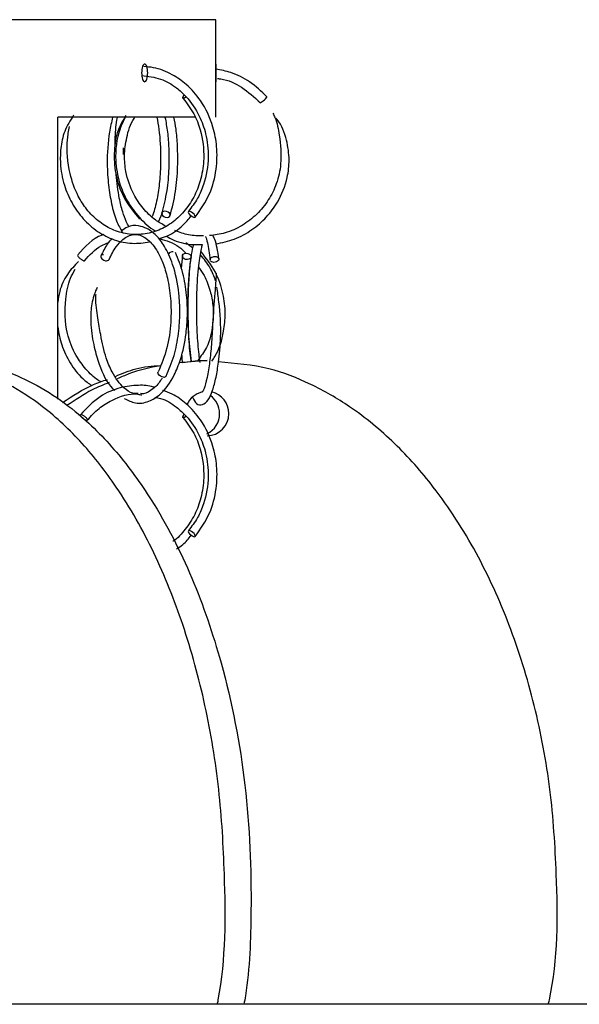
# Model space of a CAD drawing. Header units: millimetres. Extents: x 331 to 1634, y 417 to 1709.
# Tile 139 of 142: x 1470 to 1502, y 1017 to 1073. Entities that reach past the tile are written whole.
import ezdxf

# ---------------------------------------------------------------- set-up
doc = ezdxf.new("R2010")
doc.units = ezdxf.units.MM

msp = doc.modelspace()

# ---------------------------------------------------------------- linework, layer by layer
at = {"color": 7, "linetype": 'Continuous', "lineweight": 25}
for p, q in [((1481.453, 1072.664), (1414.953, 1072.664)), ((1481.453, 1070.164), (1481.453, 1072.664)), ((1481.467, 1070.164), (1481.453, 1070.164)), ((1481.453, 1067.164), (1481.453, 1069.164)), ((1481.453, 1069.164), (1481.467, 1069.164)), ((1480.307, 1067.164), (1472.544, 1067.164)), ((1472.544, 1051.278), (1472.544, 1067.164)), ((1476.243, 1065.057), (1476.252, 1065.447)), ((1478.223, 1061.269), (1478.452, 1061.77)), ((1480.147, 1059.807), (1479.76, 1060.089)), ((1479.572, 1059.37), (1479.491, 1058.654)), ((1480.956, 1053.459), (1479.382, 1053.325)), ((1479.571, 1053.342), (1480.435, 1053.459)), ((1480.435, 1053.459), (1480.956, 1053.459)), ((1542.453, 1017.164), (1414.953, 1017.164))]:
    msp.add_line(p, q, dxfattribs=at)
at = {"color": 1, "linetype": 'Continuous', "lineweight": 25}
msp.add_line((1475.41, 1059.11), (1475.435, 1059.144), dxfattribs=at)
at = {"color": 7, "linetype": 'Continuous', "lineweight": 25, "flags": 128}
for points in [[(1479.788, 1068.306), (1479.763, 1068.288), (1479.69, 1068.249), (1479.632, 1068.234), (1479.596, 1068.247), (1479.59, 1068.284), (1479.613, 1068.341), (1479.662, 1068.408), (1479.671, 1068.418)], [(1483.977, 1068.013), (1483.961, 1067.987), (1483.965, 1067.982), (1483.984, 1067.989), (1484.026, 1068.017), (1484.071, 1068.051), (1484.127, 1068.098), (1484.188, 1068.153), (1484.245, 1068.207), (1484.29, 1068.253), (1484.318, 1068.286), (1484.334, 1068.311), (1484.33, 1068.317), (1484.33, 1068.317)], [(1478.701, 1061.517), (1478.787, 1061.531), (1478.85, 1061.571), (1478.882, 1061.629), (1478.877, 1061.696), (1478.836, 1061.764), (1478.765, 1061.821), (1478.675, 1061.858), (1478.58, 1061.87), (1478.495, 1061.856), (1478.431, 1061.816), (1478.4, 1061.758), (1478.405, 1061.691), (1478.446, 1061.623), (1478.517, 1061.566), (1478.606, 1061.529), (1478.701, 1061.517)], [(1480.25, 1061.517), (1480.287, 1061.531), (1480.296, 1061.571), (1480.274, 1061.629), (1480.225, 1061.696), (1480.156, 1061.764), (1480.079, 1061.821), (1480.005, 1061.858), (1479.944, 1061.87), (1479.907, 1061.856), (1479.899, 1061.816), (1479.921, 1061.758), (1479.97, 1061.691), (1480.038, 1061.623), (1480.115, 1061.566), (1480.19, 1061.529), (1480.25, 1061.517)], [(1475.113, 1059.41), (1475.055, 1059.403), (1475, 1059.375), (1474.975, 1059.34), (1474.969, 1059.294), (1474.987, 1059.239), (1475.029, 1059.185), (1475.086, 1059.139), (1475.148, 1059.106), (1475.233, 1059.08), (1475.298, 1059.074), (1475.355, 1059.082), (1475.41, 1059.11), (1475.41, 1059.11)], [(1479.786, 1059.495), (1479.882, 1059.483), (1479.969, 1059.445), (1480.033, 1059.389), (1480.063, 1059.321), (1480.056, 1059.253), (1480.013, 1059.195), (1479.939, 1059.156), (1479.847, 1059.141), (1479.75, 1059.154), (1479.664, 1059.191), (1479.6, 1059.248), (1479.57, 1059.315), (1479.577, 1059.383), (1479.62, 1059.441), (1479.694, 1059.48), (1479.786, 1059.495)], [(1481.408, 1059.317), (1481.476, 1059.31), (1481.55, 1059.282), (1481.593, 1059.248), (1481.62, 1059.201), (1481.623, 1059.146), (1481.599, 1059.092), (1481.554, 1059.046), (1481.498, 1059.013), (1481.414, 1058.987), (1481.344, 1058.982), (1481.276, 1058.989), (1481.202, 1059.017), (1481.159, 1059.051), (1481.159, 1059.051)], [(1478.512, 1052.517), (1478.423, 1052.531), (1478.334, 1052.571), (1478.259, 1052.629), (1478.209, 1052.696), (1478.191, 1052.764), (1478.206, 1052.816)], [(1474.189, 1050.077), (1474.175, 1050.074), (1474.134, 1050.082), (1474.069, 1050.11), (1474.013, 1050.144), (1473.951, 1050.191), (1473.892, 1050.245), (1473.846, 1050.3), (1473.82, 1050.345), (1473.813, 1050.378), (1473.826, 1050.404), (1473.854, 1050.41), (1473.854, 1050.41)], [(1479.788, 1050.306), (1479.763, 1050.288), (1479.69, 1050.249), (1479.632, 1050.234), (1479.596, 1050.247), (1479.59, 1050.284), (1479.613, 1050.341), (1479.662, 1050.408), (1479.671, 1050.418)], [(1480.25, 1043.517), (1480.287, 1043.531), (1480.296, 1043.571), (1480.274, 1043.629), (1480.225, 1043.696), (1480.156, 1043.764), (1480.079, 1043.821), (1480.005, 1043.858), (1479.944, 1043.87), (1479.907, 1043.856), (1479.899, 1043.816), (1479.921, 1043.758), (1479.97, 1043.691), (1480.038, 1043.623), (1480.115, 1043.566), (1480.19, 1043.529), (1480.25, 1043.517)]]:
    msp.add_lwpolyline(points, dxfattribs=at)
at = {"color": 7, "linetype": 'Continuous', "lineweight": 25}
for centre, radius, start, end in [((1479.056, 1059.224), 0.364, 90.368, 144.5418), ((1478.533, 1052.648), 0.133, 261.0685, 328.1559), ((1480.963, 1050.476), 1.234, 102.9995, 157.1192), ((1480.412, 1050.463), 1.254, 359.8342, 54.6126), ((1480.942, 1050.467), 1.244, 359.6325, 77.0202), ((1480.415, 1050.455), 1.251, 295.4287, 0.2086), ((1480.946, 1050.45), 1.241, 270.4419, 0.4352)]:
    msp.add_arc(centre, radius, start, end, dxfattribs=at)
for points, knots in [([(1477.612, 1069.664), (1477.612, 1069.532), (1477.594, 1069.402), (1477.532, 1069.218), (1477.487, 1069.164), (1477.398, 1069.164), (1477.353, 1069.217), (1477.289, 1069.403), (1477.27, 1069.533), (1477.27, 1069.794), (1477.289, 1069.925), (1477.353, 1070.109), (1477.397, 1070.164), (1477.488, 1070.164), (1477.532, 1070.11), (1477.594, 1069.925), (1477.612, 1069.796), (1477.612, 1069.664)], [0, 0, 0, 0, 0.125, 0.125, 0.25, 0.25, 0.375, 0.375, 0.5, 0.5, 0.625, 0.625, 0.75, 0.75, 0.875, 0.875, 1, 1, 1, 1]), ([(1481.453, 1069.164), (1481.453, 1069.165), (1481.453, 1069.166), (1481.453, 1069.179), (1481.453, 1069.204), (1481.453, 1069.245), (1481.452, 1069.329), (1481.451, 1069.467), (1481.451, 1069.664), (1481.451, 1069.86), (1481.452, 1069.999), (1481.453, 1070.082), (1481.453, 1070.128), (1481.453, 1070.158), (1481.453, 1070.162), (1481.453, 1070.164)], [0, 0, 0, 0, 0.041951, 0.083538, 0.12549, 0.188123, 0.250756, 0.375352, 0.499945, 0.624588, 0.749336, 0.812031, 0.874725, 0.937363, 1, 1, 1, 1]), ([(1481.453, 1070.164), (1481.453, 1070.163), (1481.453, 1070.161), (1481.453, 1070.148), (1481.453, 1070.124), (1481.453, 1070.082), (1481.452, 1069.999), (1481.451, 1069.86), (1481.451, 1069.664), (1481.451, 1069.468), (1481.452, 1069.329), (1481.453, 1069.245), (1481.453, 1069.199), (1481.453, 1069.169), (1481.453, 1069.166), (1481.453, 1069.164)], [0, 0, 0, 0, 0.041887, 0.083411, 0.125298, 0.187886, 0.250475, 0.375083, 0.499789, 0.624545, 0.749187, 0.811782, 0.874376, 0.937188, 1, 1, 1, 1]), ([(1477.281, 1069.512), (1477.64, 1069.474), (1478.331, 1069.4), (1479.164, 1068.905), (1479.923, 1068.223), (1480.517, 1067.346), (1480.94, 1066.17), (1481.089, 1064.836), (1480.872, 1063.576), (1480.434, 1062.555), (1480.088, 1062.095), (1479.909, 1061.858)], [0, 0, 0, 0, 0.11967, 0.230408, 0.307864, 0.440948, 0.54423, 0.671758, 0.823423, 0.908678, 1, 1, 1, 1]), ([(1480.286, 1061.529), (1480.584, 1061.952), (1481.148, 1062.752), (1481.511, 1064.175), (1481.544, 1065.465), (1481.29, 1066.808), (1480.715, 1068.038), (1479.865, 1068.999), (1478.957, 1069.628), (1478.129, 1069.964), (1477.575, 1070.006), (1477.392, 1070.019)], [0, 0, 0, 0, 0.143, 0.270781, 0.383384, 0.480783, 0.629736, 0.742504, 0.834664, 0.945485, 1, 1, 1, 1]), ([(1484.333, 1068.317), (1484.02, 1068.616), (1483.422, 1069.187), (1482.406, 1069.693), (1481.737, 1069.824), (1481.452, 1069.88)], [0, 0, 0, 0, 0.386663, 0.73841, 1, 1, 1, 1]), ([(1481.551, 1069.349), (1481.614, 1069.342), (1482.093, 1069.294), (1482.977, 1068.883), (1483.624, 1068.291), (1483.962, 1067.982)], [0, 0, 0, 0, 0.067814, 0.513971, 1, 1, 1, 1]), ([(1479.602, 1068.241), (1479.817, 1067.958), (1480.224, 1067.421), (1480.674, 1066.268), (1480.836, 1064.995), (1480.654, 1063.736), (1480.288, 1062.749), (1479.754, 1061.911), (1479.06, 1061.236), (1478.248, 1060.766), (1477.365, 1060.536), (1476.46, 1060.55), (1475.589, 1060.813), (1474.814, 1061.29), (1474.175, 1061.936), (1473.609, 1062.813), (1473.133, 1064.149), (1473.013, 1065.526), (1473.158, 1066.394), (1473.198, 1066.637)], [0, 0, 0, 0, 0.058172, 0.110024, 0.194338, 0.254037, 0.306993, 0.361196, 0.416276, 0.471343, 0.526381, 0.581403, 0.636442, 0.690408, 0.741134, 0.790435, 0.861348, 0.961119, 1, 1, 1, 1]), ([(1473.441, 1067.288), (1473.251, 1066.987), (1472.889, 1066.413), (1472.698, 1065.454), (1472.668, 1064.431), (1472.866, 1063.371), (1473.321, 1062.301), (1473.959, 1061.405), (1474.773, 1060.691), (1475.717, 1060.222), (1476.725, 1060.001), (1477.395, 1060.09), (1477.724, 1060.134)], [0, 0, 0, 0, 0.096072, 0.183796, 0.259146, 0.373616, 0.475057, 0.579075, 0.684956, 0.79101, 0.897111, 1, 1, 1, 1]), ([(1484.671, 1067.39), (1484.71, 1067.31), (1484.9, 1066.92), (1485.071, 1065.96), (1485.191, 1064.688), (1484.909, 1063.437), (1484.44, 1062.475), (1483.783, 1061.668), (1482.95, 1061.035), (1482.032, 1060.612), (1481.389, 1060.529), (1481.09, 1060.49)], [0, 0, 0, 0, 0.029155, 0.141531, 0.319413, 0.444391, 0.555265, 0.66885, 0.784346, 0.899924, 1, 1, 1, 1]), ([(1475.632, 1067.164), (1475.571, 1066.889), (1475.386, 1066.062), (1475.3, 1064.709), (1475.387, 1063.343), (1475.57, 1062.239), (1475.831, 1061.308), (1476.074, 1060.879), (1476.19, 1060.674)], [0, 0, 0, 0, 0.118555, 0.356923, 0.523313, 0.678885, 0.847221, 1, 1, 1, 1]), ([(1476.388, 1067.264), (1476.22, 1066.988), (1475.85, 1066.381), (1475.693, 1065.23), (1475.761, 1063.947), (1476.208, 1062.58), (1476.829, 1061.821), (1477.153, 1061.425)], [0, 0, 0, 0, 0.151828, 0.33406, 0.536204, 0.758178, 1, 1, 1, 1]), ([(1475.781, 1065.537), (1475.781, 1065.654), (1475.781, 1066.16), (1475.821, 1066.733), (1475.898, 1067.109), (1475.909, 1067.164)], [0, 0, 0, 0, 0.204595, 0.883238, 1, 1, 1, 1]), ([(1476.351, 1067.164), (1476.245, 1066.948), (1475.874, 1066.195), (1475.738, 1064.893), (1475.967, 1063.508), (1476.438, 1062.406), (1477.134, 1061.498), (1477.7, 1060.935), (1478.05, 1060.761), (1478.054, 1060.759)], [0, 0, 0, 0, 0.099208, 0.346551, 0.521642, 0.677027, 0.836205, 0.998128, 1, 1, 1, 1]), ([(1478.621, 1061.029), (1478.425, 1061.137), (1477.948, 1061.399), (1477.336, 1062.019), (1476.724, 1062.924), (1476.371, 1063.946), (1476.273, 1065.044), (1476.419, 1066.058), (1476.632, 1066.812), (1476.88, 1067.143), (1476.896, 1067.164)], [0, 0, 0, 0, 0.095466, 0.2323663, 0.3653551, 0.556674, 0.6815048, 0.8255697, 0.9888147, 1, 1, 1, 1]), ([(1478.125, 1067.164), (1478.167, 1066.94), (1478.301, 1066.221), (1478.365, 1064.991), (1478.31, 1063.687), (1478.167, 1062.649), (1478.008, 1061.923), (1477.883, 1061.633), (1477.853, 1061.563)], [0, 0, 0, 0, 0.1208793, 0.3880328, 0.5776287, 0.7523919, 0.9404211, 1, 1, 1, 1]), ([(1478.588, 1067.164), (1478.639, 1066.89), (1478.742, 1066.342), (1478.812, 1065.354), (1478.815, 1064.224), (1478.702, 1062.917), (1478.508, 1062.173), (1478.404, 1061.774)], [0, 0, 0, 0, 0.156704, 0.313904, 0.507028, 0.735802, 1, 1, 1, 1]), ([(1478.878, 1061.613), (1478.991, 1062.051), (1479.202, 1062.864), (1479.318, 1064.281), (1479.305, 1065.483), (1479.233, 1066.443), (1479.134, 1066.946), (1479.092, 1067.164)], [0, 0, 0, 0, 0.279144, 0.518569, 0.718377, 0.878526, 1, 1, 1, 1]), ([(1481.449, 1060.025), (1481.8, 1060.099), (1482.524, 1060.252), (1483.495, 1060.789), (1484.318, 1061.506), (1485.045, 1062.483), (1485.485, 1063.594), (1485.628, 1064.806), (1485.461, 1065.92), (1485.164, 1066.745), (1484.862, 1067.086), (1484.838, 1067.113)], [0, 0, 0, 0, 0.116145, 0.238959, 0.354292, 0.466317, 0.627538, 0.732702, 0.85347, 0.988217, 1, 1, 1, 1]), ([(1476.559, 1061.009), (1476.508, 1061.096), (1476.382, 1061.309), (1476.189, 1061.848), (1475.974, 1062.699), (1475.884, 1063.479), (1475.831, 1063.94)], [0, 0, 0, 0, 0.155663, 0.380551, 0.63394, 1, 1, 1, 1]), ([(1478.282, 1060.325), (1478.433, 1060.374), (1478.905, 1060.525), (1479.525, 1060.966), (1479.911, 1061.421), (1480.065, 1061.602)], [0, 0, 0, 0, 0.220445, 0.689893, 1, 1, 1, 1]), ([(1478.645, 1052.578), (1478.809, 1052.949), (1479.122, 1053.66), (1479.367, 1054.926), (1479.445, 1056.127), (1479.374, 1057.481), (1479.092, 1058.801), (1478.613, 1059.864), (1478.113, 1060.525), (1477.599, 1060.91), (1477.047, 1061.074), (1476.558, 1061.073), (1476.252, 1060.843), (1476.145, 1060.763)], [0, 0, 0, 0, 0.1100425, 0.2108059, 0.302365, 0.384748, 0.5215823, 0.6266019, 0.7103117, 0.7903436, 0.8592282, 0.9509351, 1, 1, 1, 1]), ([(1480.754, 1060.479), (1480.472, 1060.481), (1479.92, 1060.484), (1479.403, 1060.68), (1479.15, 1060.775)], [0, 0, 0, 0, 0.511577, 1, 1, 1, 1]), ([(1475.144, 1060.557), (1475.112, 1060.547), (1474.524, 1060.362), (1474.084, 1059.87), (1473.667, 1059.405)], [0, 0, 0, 0, 0.053664, 1, 1, 1, 1]), ([(1474.046, 1059.079), (1474.339, 1059.396), (1474.744, 1059.833), (1475.273, 1060.05), (1475.417, 1060.11)], [0, 0, 0, 0, 0.7262839, 1, 1, 1, 1]), ([(1475.595, 1060.331), (1475.504, 1060.227), (1475.271, 1059.96), (1475.088, 1059.577), (1474.976, 1059.342)], [0, 0, 0, 0, 0.388705, 1, 1, 1, 1]), ([(1475.434, 1059.142), (1475.561, 1059.398), (1475.795, 1059.868), (1476.263, 1060.364), (1476.735, 1060.582), (1477.204, 1060.533), (1477.676, 1060.269), (1478.119, 1059.719), (1478.487, 1058.949), (1478.754, 1058.067), (1478.931, 1056.92), (1478.941, 1055.558), (1478.733, 1054.062), (1478.385, 1053.24), (1478.202, 1052.809)], [0, 0, 0, 0, 0.080313, 0.14759, 0.244206, 0.305659, 0.378415, 0.472697, 0.534843, 0.607316, 0.69012, 0.783223, 0.886542, 1, 1, 1, 1]), ([(1478.282, 1060.325), (1478.666, 1060.21), (1479.225, 1060.043), (1479.642, 1059.624), (1479.772, 1059.493)], [0, 0, 0, 0, 0.688822, 1, 1, 1, 1]), ([(1478.653, 1060.458), (1478.794, 1060.383), (1479.276, 1060.125), (1479.99, 1059.964), (1480.541, 1059.987), (1480.706, 1059.994)], [0, 0, 0, 0, 0.223491, 0.766791, 1, 1, 1, 1]), ([(1480.874, 1060.434), (1480.876, 1060.433), (1480.881, 1060.429), (1480.993, 1060.099), (1481.079, 1059.475), (1481.129, 1059.112)], [0, 0, 0, 0, 0.163722, 0.513452, 1, 1, 1, 1]), ([(1481.623, 1059.187), (1481.561, 1059.601), (1481.476, 1060.163), (1481.318, 1060.448), (1481.276, 1060.523)], [0, 0, 0, 0, 0.7355044, 1, 1, 1, 1]), ([(1476.294, 1051.31), (1476.501, 1051.208), (1476.954, 1050.985), (1477.657, 1051.095), (1478.443, 1051.583), (1479.047, 1052.429), (1479.528, 1053.62), (1479.779, 1054.78), (1479.87, 1056.028), (1479.824, 1057.19), (1479.618, 1058.448), (1479.33, 1059.163), (1479.178, 1059.539)], [0, 0, 0, 0, 0.087851, 0.192308, 0.285624, 0.420792, 0.503864, 0.623725, 0.700786, 0.789171, 0.888892, 1, 1, 1, 1]), ([(1480.194, 1059.99), (1480.171, 1059.906), (1480.056, 1059.488), (1479.947, 1058.478), (1479.871, 1057.045), (1479.877, 1055.596), (1479.938, 1054.273), (1480.037, 1053.622), (1480.069, 1053.41)], [0, 0, 0, 0, 0.064458, 0.317896, 0.484195, 0.676413, 0.89454, 1, 1, 1, 1]), ([(1480.575, 1053.337), (1480.551, 1053.489), (1480.473, 1053.983), (1480.404, 1054.993), (1480.367, 1056.176), (1480.384, 1057.5), (1480.472, 1058.754), (1480.605, 1059.661), (1480.684, 1059.92), (1480.706, 1059.994)], [0, 0, 0, 0, 0.074306, 0.241683, 0.393261, 0.528897, 0.751139, 0.92842, 1, 1, 1, 1]), ([(1481.234, 1053.422), (1481.292, 1053.509), (1481.629, 1054.007), (1481.897, 1054.934), (1482.016, 1056.142), (1481.887, 1057.281), (1481.468, 1058.513), (1480.916, 1059.214), (1480.625, 1059.584)], [0, 0, 0, 0, 0.04773, 0.273778, 0.421263, 0.591486, 0.7844, 1, 1, 1, 1]), ([(1473.714, 1059.043), (1473.491, 1058.808), (1473.027, 1058.317), (1472.656, 1057.498), (1472.574, 1056.941), (1472.544, 1056.738)], [0, 0, 0, 0, 0.3697753, 0.7705829, 1, 1, 1, 1]), ([(1473.664, 1059.375), (1473.669, 1059.364), (1473.679, 1059.341), (1473.715, 1059.293), (1473.766, 1059.24), (1473.809, 1059.2), (1473.831, 1059.184), (1473.832, 1059.183)], [0, 0, 0, 0, 0.223573, 0.470123, 0.730003, 0.989882, 1, 1, 1, 1]), ([(1480.066, 1053.409), (1480.052, 1053.502), (1479.982, 1053.979), (1479.917, 1054.882), (1479.877, 1056.033), (1479.882, 1057.109), (1479.936, 1058.266), (1480.017, 1058.921), (1480.06, 1059.266)], [0, 0, 0, 0, 0.054788, 0.28276, 0.429696, 0.598287, 0.788419, 1, 1, 1, 1]), ([(1481.443, 1057.936), (1481.35, 1058.187), (1481.148, 1058.731), (1480.783, 1059.17), (1480.586, 1059.406)], [0, 0, 0, 0, 0.461525, 1, 1, 1, 1]), ([(1481.132, 1059.113), (1481.13, 1059.126), (1481.125, 1059.157), (1481.149, 1059.207), (1481.194, 1059.253), (1481.257, 1059.29), (1481.331, 1059.314), (1481.385, 1059.316), (1481.408, 1059.317)], [0, 0, 0, 0, 0.13343, 0.315574, 0.488376, 0.645074, 0.843291, 1, 1, 1, 1]), ([(1474.984, 1052.252), (1474.932, 1052.28), (1474.607, 1052.454), (1474.12, 1052.952), (1473.48, 1053.817), (1472.964, 1055.148), (1472.913, 1056.674), (1473.15, 1057.916), (1473.432, 1058.428), (1473.522, 1058.593)], [0, 0, 0, 0, 0.02551, 0.161153, 0.292973, 0.483127, 0.752255, 0.920147, 1, 1, 1, 1]), ([(1480.487, 1058.704), (1480.594, 1058.552), (1480.88, 1058.15), (1481.144, 1057.416), (1481.328, 1056.486), (1481.305, 1055.401), (1481.055, 1054.289), (1480.616, 1053.696), (1480.441, 1053.459)], [0, 0, 0, 0, 0.101024, 0.268714, 0.412501, 0.603726, 0.842135, 1, 1, 1, 1]), ([(1481.471, 1058.385), (1481.471, 1058.357), (1481.464, 1058.035), (1481.373, 1057.047), (1481.276, 1055.687), (1481.22, 1054.376), (1481.106, 1053.328), (1480.966, 1052.479), (1480.787, 1051.824), (1480.717, 1051.709), (1480.686, 1051.659)], [0, 0, 0, 0, 0.01207, 0.141877, 0.347552, 0.48862, 0.617627, 0.756415, 0.893806, 1, 1, 1, 1]), ([(1474.758, 1057.562), (1474.706, 1057.444), (1474.534, 1057.057), (1474.399, 1056.343), (1474.399, 1055.316), (1474.569, 1054.245), (1474.936, 1052.991), (1475.342, 1052.128), (1475.705, 1051.807), (1475.747, 1051.77)], [0, 0, 0, 0, 0.061833, 0.202205, 0.326172, 0.518957, 0.677227, 0.963204, 1, 1, 1, 1]), ([(1480.132, 1051.378), (1480.204, 1051.237), (1480.35, 1050.949), (1480.717, 1050.935), (1481.039, 1051.202), (1481.275, 1051.727), (1481.468, 1052.47), (1481.626, 1053.441), (1481.772, 1054.917), (1481.681, 1056.422), (1481.553, 1057.314), (1481.514, 1057.585)], [0, 0, 0, 0, 0.090142, 0.183625, 0.287264, 0.397932, 0.502367, 0.601079, 0.736837, 0.920199, 1, 1, 1, 1]), ([(1477.077, 1051.597), (1476.976, 1051.593), (1476.697, 1051.582), (1476.194, 1051.931), (1475.658, 1052.623), (1475.21, 1053.706), (1474.985, 1054.739), (1474.796, 1055.893), (1474.674, 1056.692), (1474.697, 1057.12), (1474.701, 1057.187)], [0, 0, 0, 0, 0.077444, 0.216, 0.414867, 0.538014, 0.718344, 0.836411, 0.974327, 1, 1, 1, 1]), ([(1472.544, 1055.345), (1472.602, 1055.003), (1472.725, 1054.288), (1473.226, 1053.302), (1473.807, 1052.511), (1474.283, 1052.163), (1474.457, 1052.035)], [0, 0, 0, 0, 0.259556, 0.54244, 0.832365, 1, 1, 1, 1]), ([(1481.542, 1017.164), (1481.558, 1017.246), (1482.028, 1019.634), (1482.009, 1023.741), (1481.703, 1029.287), (1480.92, 1034.018), (1479.703, 1038.499), (1478.041, 1042.656), (1476.11, 1046.083), (1473.97, 1048.833), (1471.91, 1050.779), (1469.791, 1052.161), (1467.432, 1053.21), (1465.658, 1053.368), (1464.624, 1053.459)], [0, 0, 0, 0, 0.005532, 0.15986, 0.2643, 0.369033, 0.473348, 0.570315, 0.667157, 0.739158, 0.811057, 0.866685, 0.922256, 1, 1, 1, 1]), ([(1479.52, 1053.8), (1479.531, 1053.667), (1479.543, 1053.501), (1479.566, 1053.368), (1479.571, 1053.342)], [0, 0, 0, 0, 0.803567, 1, 1, 1, 1]), ([(1466.932, 1053.379), (1467.319, 1053.352), (1468.363, 1053.28), (1470.024, 1052.743), (1471.854, 1051.833), (1473.857, 1050.402), (1475.907, 1048.349), (1478.17, 1045.227), (1480.204, 1041.245), (1482.043, 1035.849), (1483.27, 1029.528), (1483.513, 1023.198), (1483.356, 1019.055), (1483.065, 1017.324), (1483.038, 1017.164)], [0, 0, 0, 0, 0.029795, 0.080412, 0.131629, 0.182884, 0.261088, 0.339418, 0.453386, 0.567537, 0.724958, 0.882496, 0.989107, 1, 1, 1, 1]), ([(1475.797, 1052.556), (1476.176, 1052.72), (1476.987, 1053.071), (1477.866, 1053.138), (1478.335, 1053.174)], [0, 0, 0, 0, 0.467299, 1, 1, 1, 1]), ([(1478.33, 1053.162), (1477.725, 1053.041), (1476.888, 1052.874), (1476.115, 1052.515), (1475.901, 1052.415)], [0, 0, 0, 0, 0.722905, 1, 1, 1, 1]), ([(1500.194, 1017.164), (1500.212, 1017.246), (1500.747, 1019.634), (1500.724, 1023.741), (1500.377, 1029.287), (1499.486, 1034.018), (1498.103, 1038.499), (1496.213, 1042.656), (1494.016, 1046.083), (1491.584, 1048.833), (1489.241, 1050.78), (1486.83, 1052.157), (1484.357, 1053.144), (1482.561, 1053.292), (1481.605, 1053.371)], [0, 0, 0, 0, 0.005613, 0.162208, 0.268181, 0.374453, 0.480301, 0.578691, 0.676956, 0.750015, 0.822969, 0.879414, 0.935802, 1, 1, 1, 1]), ([(1472.812, 1051.087), (1473.378, 1051.458), (1474.181, 1051.984), (1475.082, 1052.296), (1475.348, 1052.388)], [0, 0, 0, 0, 0.70416, 1, 1, 1, 1]), ([(1478.423, 1052.464), (1478.395, 1052.414), (1478.238, 1052.139), (1477.884, 1051.821), (1477.497, 1051.561), (1477.261, 1051.585), (1477.204, 1051.591)], [0, 0, 0, 0, 0.082128, 0.455177, 0.867845, 1, 1, 1, 1]), ([(1475.443, 1052.214), (1475.12, 1052.083), (1474.279, 1051.742), (1473.527, 1051.226), (1473.064, 1050.909)], [0, 0, 0, 0, 0.38463, 1, 1, 1, 1]), ([(1477.984, 1051.942), (1477.969, 1051.948), (1477.686, 1052.055), (1477.029, 1052.07), (1476.002, 1051.955), (1474.827, 1051.448), (1474.171, 1050.765), (1473.82, 1050.4)], [0, 0, 0, 0, 0.01065, 0.195443, 0.422121, 0.690493, 1, 1, 1, 1]), ([(1480.286, 1043.529), (1480.584, 1043.952), (1481.148, 1044.752), (1481.511, 1046.174), (1481.544, 1047.465), (1481.29, 1048.807), (1480.716, 1050.042), (1479.862, 1050.988), (1479.12, 1051.548), (1478.638, 1051.705), (1478.455, 1051.765)], [0, 0, 0, 0, 0.160429, 0.303783, 0.430109, 0.539379, 0.706486, 0.832999, 0.936391, 1, 1, 1, 1]), ([(1474.209, 1050.085), (1474.421, 1050.321), (1474.832, 1050.779), (1475.781, 1051.341), (1476.643, 1051.645), (1477.208, 1051.527), (1477.281, 1051.512)], [0, 0, 0, 0, 0.256166, 0.497674, 0.935377, 1, 1, 1, 1]), ([(1478.022, 1051.376), (1478.128, 1051.36), (1478.565, 1051.297), (1479.162, 1050.897), (1479.924, 1050.227), (1480.517, 1049.345), (1480.94, 1048.17), (1481.089, 1046.835), (1480.872, 1045.576), (1480.434, 1044.555), (1480.088, 1044.095), (1479.909, 1043.858)], [0, 0, 0, 0, 0.039208, 0.160068, 0.244603, 0.389851, 0.502573, 0.641757, 0.807285, 0.900331, 1, 1, 1, 1]), ([(1473.854, 1050.41), (1473.867, 1050.409), (1473.896, 1050.405), (1473.954, 1050.379), (1474.018, 1050.341), (1474.08, 1050.294), (1474.14, 1050.239), (1474.184, 1050.185), (1474.207, 1050.149), (1474.21, 1050.135), (1474.21, 1050.134)], [0, 0, 0, 0, 0.125655, 0.284594, 0.410241, 0.5488, 0.694851, 0.840902, 0.979461, 1, 1, 1, 1]), ([(1479.602, 1050.241), (1479.817, 1049.958), (1480.224, 1049.421), (1480.674, 1048.268), (1480.836, 1046.994), (1480.654, 1045.737), (1480.29, 1044.745), (1479.747, 1043.927), (1479.304, 1043.422), (1479.03, 1043.264), (1479.024, 1043.261)], [0, 0, 0, 0, 0.139355, 0.26357, 0.465551, 0.608562, 0.735423, 0.865268, 0.997218, 1, 1, 1, 1]), ([(1479.243, 1042.839), (1479.361, 1042.913), (1479.675, 1043.108), (1479.916, 1043.413), (1480.065, 1043.602)], [0, 0, 0, 0, 0.378889, 1, 1, 1, 1])]:
    msp.add_open_spline(points, degree=3, knots=knots, dxfattribs=at)
at = {"color": 1, "linetype": 'Continuous', "lineweight": 25}
for points, knots in [([(1473.832, 1059.183), (1473.851, 1059.168), (1473.889, 1059.138), (1473.948, 1059.101), (1473.997, 1059.079), (1474.031, 1059.072), (1474.04, 1059.078), (1474.043, 1059.08)], [0, 0, 0, 0, 0.208275, 0.405221, 0.654352, 0.851313, 1, 1, 1, 1]), ([(1474.21, 1050.134), (1474.213, 1050.124), (1474.22, 1050.101), (1474.211, 1050.091), (1474.205, 1050.085)], [0, 0, 0, 0, 0.443997, 1, 1, 1, 1])]:
    msp.add_open_spline(points, degree=3, knots=knots, dxfattribs=at)

doc.saveas('drawing.dxf')
